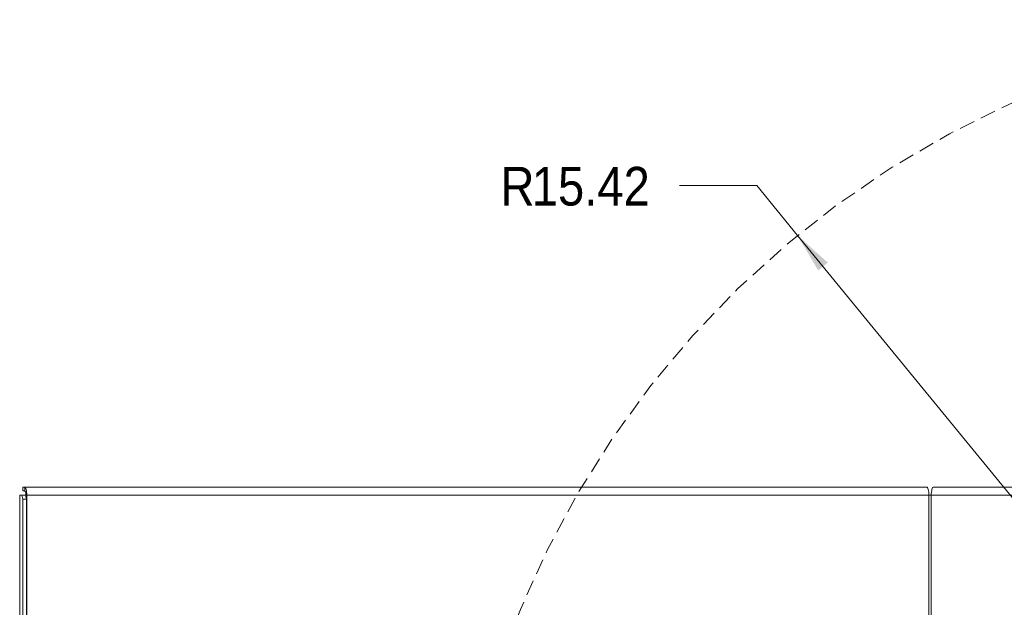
# Paper-space layout '4' of a CAD drawing. Header units: inches. Extents: x 1 to 109, y 1 to 85.
# Tile 9 of 46: x 34 to 50, y 35 to 45. Entities that reach past the tile are written whole.
import ezdxf

# ---------------------------------------------------------------- set-up
doc = ezdxf.new("R2010")
doc.units = ezdxf.units.IN
doc.header["$MEASUREMENT"] = 0
doc.linetypes.add('HIDDEN', pattern=[0.075, 0.05, -0.025])
doc.styles.add('SLDTEXTSTYLE0', font='GOTHIC.TTF', dxfattribs={"width": 0.913})
doc.dimstyles.new('SLDDIMSTYLE5', dxfattribs={"dimtxt": 0.625, "dimasz": 0.65, "dimexe": 0, "dimexo": 0.0625, "dimgap": 0.15625, "dimtad": 0, "dimtih": 1, "dimtoh": 1, "dimrnd": 1e-09, "dimzin": 12, "dimdsep": 46, "dimtxsty": 'SLDTEXTSTYLE0', "dimsah": 1, "dimcen": 0, "dimadec": 0, "dimazin": 3, "dimtfac": 1, "dimtofl": 0, "dimtmove": 0, "dimatfit": 3, "dimfxl": 1, "dimfrac": 2, "dimtolj": 1, "dimtzin": 12, "dimarcsym": 0})

# ---------------------------------------------------------------- blocks, each defined once
blk = doc.blocks.new('_D_50')
at = {"color": 7, "linetype": 'Continuous', "lineweight": 0, "ltscale": 5}
for p, q in [((46.029, 41.937), (44.779, 41.937)), ((46.689, 41.131), (46.029, 41.937)), ((56.455, 29.204), (46.689, 41.131))]:
    blk.add_line(p, q, dxfattribs=at)
blk.add_solid([(46.689, 41.131), (47.024, 40.565), (47.178, 40.692)], dxfattribs=at)
at = {"color": 7, "linetype": 'Continuous', "lineweight": 0, "ltscale": 5, "char_height": 0.625, "attachment_point": 1, "style": 'SLDTEXTSTYLE0'}
for s, insert in [('R', (41.883, 42.24)), ('15.42', (42.389, 42.24))]:
    blk.add_mtext(s, dxfattribs=dict(at, insert=insert))

psp = doc.layouts.new('4')

# ---------------------------------------------------------------- linework, layer by layer
at = {"color": 7, "linetype": 'Continuous', "lineweight": 15, "ltscale": 5}
for p, q in [((34.158, 37.064), (34.158, 37.005)), ((34.158, 37.064), (34.188, 37.064)), ((34.158, 37.005), (34.188, 37.005)), ((48.778, 37.064), (34.188, 37.064)), ((34.188, 37.005), (34.188, 37.064)), ((48.887, 37.064), (60.804, 37.064)), ((34.107, 36.93), (34.107, 16.93)), ((34.107, 36.93), (34.112, 36.93)), ((34.112, 16.93), (34.112, 36.93)), ((34.112, 36.93), (34.142, 36.93)), ((34.157, 36.87), (34.142, 36.93)), ((34.142, 36.93), (34.199, 36.93)), ((34.215, 36.87), (34.157, 36.87)), ((34.157, 36.87), (34.157, 16.99)), ((34.199, 36.93), (34.215, 36.87)), ((34.223, 36.93), (34.199, 36.93)), ((34.215, 36.87), (34.215, 16.99)), ((34.223, 17.005), (34.223, 36.93)), ((34.223, 36.93), (48.813, 36.93)), ((48.852, 36.93), (48.813, 36.93))]:
    psp.add_line(p, q, dxfattribs=at)
at = {"color": 8, "linetype": 'Continuous', "lineweight": 15, "ltscale": 5}
for p, q in [((48.813, 36.93), (48.813, 29.895)), ((48.852, 29.895), (48.852, 36.93)), ((60.691, 36.93), (48.852, 36.93))]:
    psp.add_line(p, q, dxfattribs=at)
at = {"color": 7, "linetype": 'Continuous', "lineweight": 15, "ltscale": 5, "flags": 128}
for points in [[(34.223, 36.93), (34.222, 36.956), (34.22, 36.981), (34.217, 37.004), (34.212, 37.025), (34.207, 37.042), (34.201, 37.054), (34.195, 37.062), (34.188, 37.064)], [(48.778, 37.064), (48.785, 37.062), (48.791, 37.054), (48.797, 37.042), (48.803, 37.025), (48.807, 37.004), (48.81, 36.981), (48.812, 36.956), (48.813, 36.93)], [(48.852, 36.93), (48.852, 36.956), (48.854, 36.981), (48.858, 37.004), (48.862, 37.025), (48.867, 37.042), (48.873, 37.054), (48.88, 37.062), (48.887, 37.064)]]:
    psp.add_lwpolyline(points, dxfattribs=at)
at = {"color": 7, "linetype": 'HIDDEN', "lineweight": 0, "ltscale": 5}
psp.add_arc((56.455, 29.204), 15.415, 51.1337, 177.4308, dxfattribs=at)
at = {"color": 7, "linetype": 'Continuous', "lineweight": 15, "ltscale": 25}
psp.add_arc((34.12, 36.947), 0.0887, 348.6296, 40.3921, dxfattribs=at)

# ---------------------------------------------------------------- dimensions: what is measured, and where the dimension line sits
at = {"color": 7, "linetype": 'Continuous', "lineweight": 0, "ltscale": 5}
dim = psp.add_radius_dim(center=(56.455, 29.204), mpoint=(46.689, 41.131), dimstyle='SLDDIMSTYLE5', dxfattribs=at)
dim.commit()
dim.dimension.update_dxf_attribs({"geometry": '_D_50', "text_midpoint": (43.175, 41.937), "dimtype": 164})

doc.saveas('drawing.dxf')
